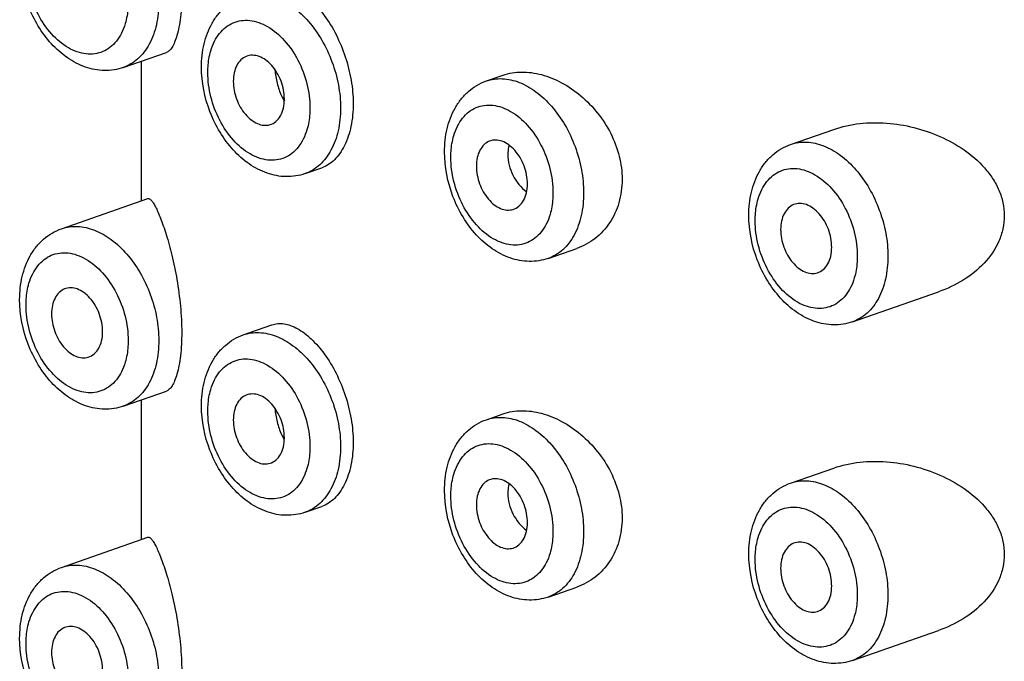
# Model space of a CAD drawing. Header units: millimetres. Extents: x 40 to 1114, y -1754 to 807.
# Tile 7 of 21: x 161 to 175, y -718 to -709. Entities that reach past the tile are written whole.
import ezdxf

# ---------------------------------------------------------------- set-up
doc = ezdxf.new("R2010")
doc.units = ezdxf.units.MM
doc.header["$LTSCALE"] = 23.1
doc.layers.get('0').update_dxf_attribs({"linetype": 'CONTINUOUS'})

msp = doc.modelspace()

# ---------------------------------------------------------------- linework, layer by layer
at = {"color": 7, "linetype": 'CONTINUOUS'}
for p, q in [((162.658, -709.972), (163.255, -709.764)), ((162.911, -711.817), (162.911, -709.884)), ((167.686, -710.159), (167.917, -710.079)), ((171.9, -711.037), (172.497, -710.829)), ((165.176, -711.441), (165.407, -711.361)), ((161.803, -712.203), (162.997, -711.787)), ((168.542, -712.614), (168.939, -712.476)), ((172.756, -713.492), (173.95, -713.076)), ((164.32, -713.672), (164.717, -713.534)), ((162.658, -714.659), (163.255, -714.451)), ((162.911, -716.504), (162.911, -714.571)), ((167.686, -714.846), (167.917, -714.765)), ((171.9, -715.723), (172.497, -715.515)), ((165.176, -716.128), (165.407, -716.047)), ((161.803, -716.89), (162.997, -716.474)), ((168.542, -717.301), (168.939, -717.162)), ((172.756, -718.178), (173.95, -717.762))]:
    msp.add_line(p, q, dxfattribs=at)
for points, knots in [([(162.658, -709.972), (162.575, -710.001), (162.395, -710.029), (162.125, -709.977), (161.874, -709.845), (161.653, -709.648), (161.47, -709.401), (161.287, -709.025), (161.223, -708.707), (161.223, -708.498)], [0, 0, 0, 0, 0.11225, 0.226357, 0.34468, 0.46905, 0.599467, 0.733889, 1, 1, 1, 1]), ([(164.717, -708.848), (164.743, -708.839), (164.799, -708.827), (164.887, -708.831), (164.979, -708.855), (165.11, -708.916), (165.275, -709.044), (165.455, -709.255), (165.615, -709.52), (165.74, -709.822), (165.821, -710.144), (165.842, -710.365), (165.842, -710.473)], [0, 0, 0, 0, 0.037774, 0.077238, 0.119952, 0.166971, 0.275526, 0.403211, 0.54597, 0.697623, 0.851214, 1, 1, 1, 1]), ([(163.467, -708.955), (163.467, -709.062), (163.46, -709.216), (163.432, -709.407), (163.405, -709.522), (163.374, -709.616), (163.338, -709.688), (163.3, -709.738), (163.27, -709.759), (163.255, -709.764)], [0, 0, 0, 0, 0.372996, 0.532274, 0.669738, 0.784176, 0.875736, 0.946227, 1, 1, 1, 1]), ([(163.741, -709.967), (163.741, -709.859), (163.763, -709.648), (163.855, -709.402), (163.967, -709.235), (164.068, -709.128), (164.186, -709.043), (164.275, -709.002), (164.32, -708.986)], [0, 0, 0, 0, 0.266778, 0.51922, 0.641481, 0.76189, 0.881193, 1, 1, 1, 1]), ([(164.362, -709.819), (164.334, -709.83), (164.281, -709.865), (164.224, -709.946), (164.189, -710.049), (164.182, -710.125), (164.182, -710.164)], [0, 0, 0, 0, 0.21571, 0.449951, 0.711385, 1, 1, 1, 1]), ([(164.889, -710.411), (164.889, -710.326), (164.864, -710.197), (164.791, -710.044), (164.719, -709.944), (164.635, -709.867), (164.543, -709.816), (164.449, -709.797), (164.388, -709.808), (164.362, -709.819)], [0, 0, 0, 0, 0.281337, 0.424077, 0.560805, 0.687316, 0.801421, 0.904053, 1, 1, 1, 1]), ([(165.176, -711.441), (165.092, -711.47), (164.912, -711.498), (164.642, -711.446), (164.391, -711.314), (164.171, -711.117), (163.988, -710.87), (163.804, -710.494), (163.741, -710.176), (163.741, -709.967)], [0, 0, 0, 0, 0.11225, 0.226357, 0.34468, 0.46905, 0.599467, 0.733889, 1, 1, 1, 1]), ([(164.759, -710.003), (164.763, -710.066), (164.783, -710.19), (164.824, -710.309), (164.851, -710.365)], [0, 0, 0, 0, 0.504577, 1, 1, 1, 1]), ([(167.917, -710.079), (167.999, -710.05), (168.18, -710.021), (168.46, -710.061), (168.74, -710.176), (169.004, -710.358), (169.236, -710.597), (169.419, -710.881), (169.537, -711.194), (169.566, -711.414), (169.566, -711.521)], [0, 0, 0, 0, 0.104404, 0.216488, 0.33753, 0.466299, 0.600138, 0.735805, 0.870023, 1, 1, 1, 1]), ([(164.182, -710.164), (164.182, -710.247), (164.214, -710.411), (164.314, -710.591), (164.424, -710.698), (164.512, -710.752), (164.603, -710.776), (164.663, -710.771), (164.691, -710.763)], [0, 0, 0, 0, 0.279436, 0.557159, 0.684411, 0.799841, 0.903775, 1, 1, 1, 1]), ([(167.107, -711.14), (167.107, -711.032), (167.128, -710.822), (167.22, -710.575), (167.333, -710.408), (167.434, -710.301), (167.552, -710.216), (167.64, -710.175), (167.686, -710.159)], [0, 0, 0, 0, 0.266778, 0.51922, 0.641481, 0.76189, 0.881193, 1, 1, 1, 1]), ([(164.691, -710.763), (164.72, -710.754), (164.779, -710.722), (164.843, -710.64), (164.881, -710.532), (164.889, -710.453), (164.889, -710.411)], [0, 0, 0, 0, 0.215633, 0.448413, 0.709603, 1, 1, 1, 1]), ([(164.851, -710.365), (164.854, -710.372), (164.866, -710.395), (164.878, -710.419), (164.889, -710.436)], [0, 0, 0, 0, 0.25575, 1, 1, 1, 1]), ([(165.842, -710.473), (165.842, -710.579), (165.824, -710.778), (165.75, -711.01), (165.662, -711.161), (165.587, -711.25), (165.502, -711.318), (165.439, -711.35), (165.407, -711.361)], [0, 0, 0, 0, 0.302229, 0.569924, 0.689719, 0.800343, 0.903051, 1, 1, 1, 1]), ([(172.497, -710.829), (172.729, -710.748), (173.113, -710.711), (173.608, -710.793), (173.972, -710.916), (174.307, -711.101), (174.549, -711.308), (174.701, -711.506), (174.79, -711.668), (174.846, -711.842), (174.859, -711.963), (174.859, -712.023)], [0, 0, 0, 0, 0.246278, 0.373681, 0.501856, 0.629542, 0.755502, 0.817648, 0.87906, 0.939782, 1, 1, 1, 1]), ([(167.727, -710.992), (167.7, -711.003), (167.647, -711.039), (167.59, -711.119), (167.555, -711.222), (167.548, -711.298), (167.548, -711.338)], [0, 0, 0, 0, 0.21571, 0.449951, 0.711385, 1, 1, 1, 1]), ([(168.255, -711.584), (168.255, -711.499), (168.229, -711.37), (168.157, -711.218), (168.085, -711.118), (168.001, -711.04), (167.909, -710.989), (167.815, -710.97), (167.754, -710.981), (167.727, -710.992)], [0, 0, 0, 0, 0.281337, 0.424077, 0.560805, 0.687316, 0.801421, 0.904053, 1, 1, 1, 1]), ([(168, -711.045), (167.997, -711.055), (167.988, -711.098), (167.984, -711.142), (167.984, -711.175)], [0, 0, 0, 0, 0.243463, 1, 1, 1, 1]), ([(171.321, -712.018), (171.321, -711.91), (171.343, -711.699), (171.435, -711.452), (171.547, -711.285), (171.648, -711.179), (171.767, -711.093), (171.855, -711.053), (171.9, -711.037)], [0, 0, 0, 0, 0.266778, 0.51922, 0.641481, 0.76189, 0.881193, 1, 1, 1, 1]), ([(168.542, -712.614), (168.458, -712.643), (168.278, -712.671), (168.008, -712.619), (167.757, -712.487), (167.536, -712.291), (167.353, -712.043), (167.17, -711.667), (167.107, -711.349), (167.107, -711.14)], [0, 0, 0, 0, 0.11225, 0.226357, 0.34468, 0.46905, 0.599467, 0.733889, 1, 1, 1, 1]), ([(167.984, -711.175), (167.984, -711.274), (168.035, -711.474), (168.165, -711.634), (168.245, -711.692)], [0, 0, 0, 0, 0.501091, 1, 1, 1, 1]), ([(167.548, -711.338), (167.548, -711.42), (167.58, -711.584), (167.68, -711.764), (167.79, -711.872), (167.878, -711.925), (167.969, -711.95), (168.029, -711.944), (168.056, -711.936)], [0, 0, 0, 0, 0.279436, 0.557159, 0.684411, 0.799841, 0.903775, 1, 1, 1, 1]), ([(168.056, -711.936), (168.086, -711.927), (168.144, -711.895), (168.208, -711.813), (168.247, -711.705), (168.255, -711.626), (168.255, -711.584)], [0, 0, 0, 0, 0.215633, 0.448413, 0.709603, 1, 1, 1, 1]), ([(169.566, -711.521), (169.566, -711.63), (169.538, -711.842), (169.408, -712.128), (169.203, -712.35), (169.029, -712.444), (168.939, -712.476)], [0, 0, 0, 0, 0.267497, 0.520909, 0.763255, 1, 1, 1, 1]), ([(162.997, -711.787), (163, -711.786), (163.008, -711.785), (163.02, -711.789), (163.032, -711.797), (163.051, -711.815), (163.076, -711.849), (163.106, -711.904), (163.14, -711.975), (163.176, -712.062), (163.215, -712.166), (163.27, -712.336), (163.337, -712.584), (163.406, -712.915), (163.454, -713.273), (163.467, -713.519), (163.467, -713.641)], [0, 0, 0, 0, 0.005427, 0.01145, 0.018772, 0.027776, 0.05149, 0.083322, 0.123474, 0.171984, 0.22878, 0.293659, 0.445929, 0.622722, 0.812787, 1, 1, 1, 1]), ([(171.942, -711.87), (171.914, -711.881), (171.862, -711.916), (171.804, -711.997), (171.769, -712.1), (171.762, -712.175), (171.762, -712.215)], [0, 0, 0, 0, 0.21571, 0.449951, 0.711385, 1, 1, 1, 1]), ([(172.469, -712.462), (172.469, -712.377), (172.444, -712.248), (172.371, -712.095), (172.299, -711.995), (172.215, -711.917), (172.123, -711.867), (172.029, -711.848), (171.969, -711.859), (171.942, -711.87)], [0, 0, 0, 0, 0.281337, 0.424077, 0.560805, 0.687316, 0.801421, 0.904053, 1, 1, 1, 1]), ([(172.756, -713.492), (172.673, -713.521), (172.493, -713.549), (172.222, -713.497), (171.971, -713.365), (171.751, -713.168), (171.568, -712.921), (171.384, -712.544), (171.321, -712.227), (171.321, -712.018)], [0, 0, 0, 0, 0.11225, 0.226357, 0.34468, 0.46905, 0.599467, 0.733889, 1, 1, 1, 1]), ([(174.859, -712.023), (174.859, -712.083), (174.846, -712.205), (174.769, -712.438), (174.59, -712.695), (174.296, -712.928), (174.068, -713.034), (173.95, -713.076)], [0, 0, 0, 0, 0.123038, 0.24632, 0.494204, 0.745707, 1, 1, 1, 1]), ([(161.223, -713.185), (161.223, -713.077), (161.245, -712.866), (161.337, -712.619), (161.449, -712.452), (161.551, -712.346), (161.669, -712.26), (161.757, -712.219), (161.803, -712.203)], [0, 0, 0, 0, 0.266778, 0.51922, 0.641481, 0.76189, 0.881193, 1, 1, 1, 1]), ([(171.762, -712.215), (171.762, -712.297), (171.794, -712.462), (171.894, -712.641), (172.004, -712.749), (172.092, -712.803), (172.183, -712.827), (172.244, -712.822), (172.271, -712.814)], [0, 0, 0, 0, 0.279436, 0.557159, 0.684411, 0.799841, 0.903775, 1, 1, 1, 1]), ([(172.271, -712.814), (172.3, -712.805), (172.359, -712.772), (172.423, -712.69), (172.462, -712.583), (172.469, -712.503), (172.469, -712.462)], [0, 0, 0, 0, 0.215633, 0.448413, 0.709603, 1, 1, 1, 1]), ([(161.844, -713.036), (161.817, -713.047), (161.764, -713.083), (161.707, -713.164), (161.672, -713.267), (161.665, -713.342), (161.665, -713.382)], [0, 0, 0, 0, 0.21571, 0.449951, 0.711385, 1, 1, 1, 1]), ([(162.372, -713.628), (162.372, -713.543), (162.346, -713.415), (162.273, -713.262), (162.202, -713.162), (162.117, -713.084), (162.026, -713.034), (161.932, -713.015), (161.871, -713.026), (161.844, -713.036)], [0, 0, 0, 0, 0.281337, 0.424077, 0.560805, 0.687316, 0.801421, 0.904053, 1, 1, 1, 1]), ([(162.658, -714.659), (162.575, -714.688), (162.395, -714.716), (162.125, -714.664), (161.874, -714.531), (161.653, -714.335), (161.47, -714.087), (161.287, -713.711), (161.223, -713.394), (161.223, -713.185)], [0, 0, 0, 0, 0.11225, 0.226357, 0.34468, 0.46905, 0.599467, 0.733889, 1, 1, 1, 1]), ([(161.665, -713.382), (161.665, -713.464), (161.697, -713.628), (161.797, -713.808), (161.907, -713.916), (161.995, -713.969), (162.086, -713.994), (162.146, -713.988), (162.173, -713.98)], [0, 0, 0, 0, 0.279436, 0.557159, 0.684411, 0.799841, 0.903775, 1, 1, 1, 1]), ([(164.717, -713.534), (164.743, -713.525), (164.799, -713.513), (164.887, -713.517), (164.979, -713.541), (165.11, -713.602), (165.275, -713.73), (165.455, -713.941), (165.615, -714.206), (165.74, -714.509), (165.821, -714.831), (165.842, -715.051), (165.842, -715.16)], [0, 0, 0, 0, 0.037774, 0.077238, 0.119952, 0.166971, 0.275526, 0.403211, 0.54597, 0.697623, 0.851214, 1, 1, 1, 1]), ([(162.173, -713.98), (162.203, -713.971), (162.261, -713.939), (162.325, -713.857), (162.364, -713.75), (162.372, -713.67), (162.372, -713.628)], [0, 0, 0, 0, 0.215633, 0.448413, 0.709603, 1, 1, 1, 1]), ([(163.467, -713.641), (163.467, -713.748), (163.46, -713.902), (163.432, -714.093), (163.405, -714.209), (163.374, -714.303), (163.338, -714.374), (163.3, -714.424), (163.27, -714.445), (163.255, -714.451)], [0, 0, 0, 0, 0.372996, 0.532274, 0.669738, 0.784176, 0.875736, 0.946227, 1, 1, 1, 1]), ([(163.741, -714.654), (163.741, -714.546), (163.763, -714.335), (163.855, -714.088), (163.967, -713.921), (164.068, -713.815), (164.186, -713.729), (164.275, -713.688), (164.32, -713.672)], [0, 0, 0, 0, 0.266778, 0.51922, 0.641481, 0.76189, 0.881193, 1, 1, 1, 1]), ([(164.362, -714.505), (164.334, -714.516), (164.281, -714.552), (164.224, -714.633), (164.189, -714.736), (164.182, -714.811), (164.182, -714.851)], [0, 0, 0, 0, 0.21571, 0.449951, 0.711385, 1, 1, 1, 1]), ([(164.889, -715.097), (164.889, -715.012), (164.864, -714.884), (164.791, -714.731), (164.719, -714.631), (164.635, -714.553), (164.543, -714.503), (164.449, -714.484), (164.388, -714.495), (164.362, -714.505)], [0, 0, 0, 0, 0.281337, 0.424077, 0.560805, 0.687316, 0.801421, 0.904053, 1, 1, 1, 1]), ([(165.176, -716.128), (165.092, -716.157), (164.912, -716.185), (164.642, -716.133), (164.391, -716), (164.171, -715.804), (163.988, -715.556), (163.804, -715.18), (163.741, -714.863), (163.741, -714.654)], [0, 0, 0, 0, 0.11225, 0.226357, 0.34468, 0.46905, 0.599467, 0.733889, 1, 1, 1, 1]), ([(164.759, -714.689), (164.763, -714.752), (164.783, -714.877), (164.824, -714.996), (164.851, -715.052)], [0, 0, 0, 0, 0.504577, 1, 1, 1, 1]), ([(167.917, -714.765), (167.999, -714.737), (168.18, -714.708), (168.46, -714.748), (168.74, -714.863), (169.004, -715.045), (169.236, -715.284), (169.419, -715.567), (169.537, -715.88), (169.566, -716.1), (169.566, -716.208)], [0, 0, 0, 0, 0.104404, 0.216488, 0.33753, 0.466299, 0.600138, 0.735805, 0.870023, 1, 1, 1, 1]), ([(164.182, -714.851), (164.182, -714.933), (164.214, -715.097), (164.314, -715.277), (164.424, -715.385), (164.512, -715.438), (164.603, -715.463), (164.663, -715.457), (164.691, -715.449)], [0, 0, 0, 0, 0.279436, 0.557159, 0.684411, 0.799841, 0.903775, 1, 1, 1, 1]), ([(167.107, -715.827), (167.107, -715.719), (167.128, -715.508), (167.22, -715.261), (167.333, -715.094), (167.434, -714.988), (167.552, -714.902), (167.64, -714.862), (167.686, -714.846)], [0, 0, 0, 0, 0.266778, 0.51922, 0.641481, 0.76189, 0.881193, 1, 1, 1, 1]), ([(164.851, -715.052), (164.854, -715.058), (164.866, -715.082), (164.878, -715.105), (164.889, -715.122)], [0, 0, 0, 0, 0.25575, 1, 1, 1, 1]), ([(164.691, -715.449), (164.72, -715.44), (164.779, -715.408), (164.843, -715.326), (164.881, -715.219), (164.889, -715.139), (164.889, -715.097)], [0, 0, 0, 0, 0.215633, 0.448413, 0.709603, 1, 1, 1, 1]), ([(165.842, -715.16), (165.842, -715.265), (165.824, -715.465), (165.75, -715.697), (165.662, -715.847), (165.587, -715.936), (165.502, -716.005), (165.439, -716.036), (165.407, -716.047)], [0, 0, 0, 0, 0.302229, 0.569924, 0.689719, 0.800343, 0.903051, 1, 1, 1, 1]), ([(172.497, -715.515), (172.729, -715.434), (173.113, -715.398), (173.608, -715.479), (173.972, -715.603), (174.307, -715.787), (174.549, -715.994), (174.701, -716.192), (174.79, -716.354), (174.846, -716.528), (174.859, -716.649), (174.859, -716.709)], [0, 0, 0, 0, 0.246278, 0.373681, 0.501856, 0.629542, 0.755502, 0.817648, 0.87906, 0.939782, 1, 1, 1, 1]), ([(167.727, -715.679), (167.7, -715.69), (167.647, -715.725), (167.59, -715.806), (167.555, -715.909), (167.548, -715.984), (167.548, -716.024)], [0, 0, 0, 0, 0.21571, 0.449951, 0.711385, 1, 1, 1, 1]), ([(168.255, -716.27), (168.255, -716.186), (168.229, -716.057), (168.157, -715.904), (168.085, -715.804), (168.001, -715.726), (167.909, -715.676), (167.815, -715.657), (167.754, -715.668), (167.727, -715.679)], [0, 0, 0, 0, 0.281337, 0.424077, 0.560805, 0.687316, 0.801421, 0.904053, 1, 1, 1, 1]), ([(168, -715.732), (167.997, -715.742), (167.988, -715.784), (167.984, -715.828), (167.984, -715.861)], [0, 0, 0, 0, 0.243463, 1, 1, 1, 1]), ([(171.321, -716.704), (171.321, -716.596), (171.343, -716.385), (171.435, -716.139), (171.547, -715.972), (171.648, -715.865), (171.767, -715.78), (171.855, -715.739), (171.9, -715.723)], [0, 0, 0, 0, 0.266778, 0.51922, 0.641481, 0.76189, 0.881193, 1, 1, 1, 1]), ([(168.542, -717.301), (168.458, -717.33), (168.278, -717.358), (168.008, -717.306), (167.757, -717.174), (167.536, -716.977), (167.353, -716.729), (167.17, -716.353), (167.107, -716.036), (167.107, -715.827)], [0, 0, 0, 0, 0.11225, 0.226357, 0.34468, 0.46905, 0.599467, 0.733889, 1, 1, 1, 1]), ([(167.984, -715.861), (167.984, -715.96), (168.035, -716.16), (168.165, -716.32), (168.245, -716.378)], [0, 0, 0, 0, 0.501091, 1, 1, 1, 1]), ([(167.548, -716.024), (167.548, -716.106), (167.58, -716.271), (167.68, -716.45), (167.79, -716.558), (167.878, -716.612), (167.969, -716.636), (168.029, -716.631), (168.056, -716.622)], [0, 0, 0, 0, 0.279436, 0.557159, 0.684411, 0.799841, 0.903775, 1, 1, 1, 1]), ([(168.056, -716.622), (168.086, -716.614), (168.144, -716.581), (168.208, -716.499), (168.247, -716.392), (168.255, -716.312), (168.255, -716.27)], [0, 0, 0, 0, 0.215633, 0.448413, 0.709603, 1, 1, 1, 1]), ([(169.566, -716.208), (169.566, -716.316), (169.538, -716.529), (169.408, -716.814), (169.203, -717.036), (169.029, -717.131), (168.939, -717.162)], [0, 0, 0, 0, 0.267497, 0.520909, 0.763255, 1, 1, 1, 1]), ([(162.997, -716.474), (163, -716.473), (163.008, -716.472), (163.02, -716.475), (163.032, -716.483), (163.051, -716.501), (163.076, -716.536), (163.106, -716.59), (163.14, -716.661), (163.176, -716.749), (163.215, -716.853), (163.27, -717.022), (163.337, -717.27), (163.406, -717.602), (163.454, -717.96), (163.467, -718.205), (163.467, -718.327)], [0, 0, 0, 0, 0.005427, 0.01145, 0.018772, 0.027776, 0.05149, 0.083322, 0.123474, 0.171984, 0.22878, 0.293659, 0.445929, 0.622722, 0.812787, 1, 1, 1, 1]), ([(171.942, -716.556), (171.914, -716.567), (171.862, -716.602), (171.804, -716.683), (171.769, -716.786), (171.762, -716.862), (171.762, -716.901)], [0, 0, 0, 0, 0.21571, 0.449951, 0.711385, 1, 1, 1, 1]), ([(172.469, -717.148), (172.469, -717.063), (172.444, -716.934), (172.371, -716.781), (172.299, -716.682), (172.215, -716.604), (172.123, -716.553), (172.029, -716.534), (171.969, -716.545), (171.942, -716.556)], [0, 0, 0, 0, 0.281337, 0.424077, 0.560805, 0.687316, 0.801421, 0.904053, 1, 1, 1, 1]), ([(172.756, -718.178), (172.673, -718.207), (172.493, -718.235), (172.222, -718.183), (171.971, -718.051), (171.751, -717.854), (171.568, -717.607), (171.384, -717.231), (171.321, -716.913), (171.321, -716.704)], [0, 0, 0, 0, 0.11225, 0.226357, 0.34468, 0.46905, 0.599467, 0.733889, 1, 1, 1, 1]), ([(174.859, -716.709), (174.859, -716.77), (174.846, -716.892), (174.769, -717.124), (174.59, -717.382), (174.296, -717.614), (174.068, -717.721), (173.95, -717.762)], [0, 0, 0, 0, 0.123038, 0.24632, 0.494204, 0.745707, 1, 1, 1, 1]), ([(161.223, -717.871), (161.223, -717.763), (161.245, -717.552), (161.337, -717.305), (161.449, -717.138), (161.551, -717.032), (161.669, -716.946), (161.757, -716.906), (161.803, -716.89)], [0, 0, 0, 0, 0.266778, 0.51922, 0.641481, 0.76189, 0.881193, 1, 1, 1, 1]), ([(171.762, -716.901), (171.762, -716.984), (171.794, -717.148), (171.894, -717.328), (172.004, -717.436), (172.092, -717.489), (172.183, -717.514), (172.244, -717.508), (172.271, -717.5)], [0, 0, 0, 0, 0.279436, 0.557159, 0.684411, 0.799841, 0.903775, 1, 1, 1, 1]), ([(172.271, -717.5), (172.3, -717.491), (172.359, -717.459), (172.423, -717.377), (172.462, -717.269), (172.469, -717.19), (172.469, -717.148)], [0, 0, 0, 0, 0.215633, 0.448413, 0.709603, 1, 1, 1, 1]), ([(161.844, -717.723), (161.817, -717.734), (161.764, -717.769), (161.707, -717.85), (161.672, -717.953), (161.665, -718.029), (161.665, -718.068)], [0, 0, 0, 0, 0.21571, 0.449951, 0.711385, 1, 1, 1, 1]), ([(162.372, -718.315), (162.372, -718.23), (162.346, -718.101), (162.273, -717.948), (162.202, -717.848), (162.117, -717.771), (162.026, -717.72), (161.932, -717.701), (161.871, -717.712), (161.844, -717.723)], [0, 0, 0, 0, 0.281337, 0.424077, 0.560805, 0.687316, 0.801421, 0.904053, 1, 1, 1, 1]), ([(162.658, -719.345), (162.575, -719.374), (162.395, -719.402), (162.125, -719.35), (161.874, -719.218), (161.653, -719.021), (161.47, -718.774), (161.287, -718.398), (161.223, -718.08), (161.223, -717.871)], [0, 0, 0, 0, 0.11225, 0.226357, 0.34468, 0.46905, 0.599467, 0.733889, 1, 1, 1, 1]), ([(161.665, -718.068), (161.665, -718.15), (161.697, -718.315), (161.797, -718.494), (161.907, -718.602), (161.995, -718.656), (162.086, -718.68), (162.146, -718.675), (162.173, -718.667)], [0, 0, 0, 0, 0.279436, 0.557159, 0.684411, 0.799841, 0.903775, 1, 1, 1, 1])]:
    msp.add_open_spline(points, degree=3, knots=knots, dxfattribs=at)
at = {"color": 9, "linetype": 'CONTINUOUS'}
for points, knots in [([(162.684, -709.365), (162.671, -709.41), (162.638, -709.495), (162.568, -709.607), (162.48, -709.696), (162.377, -709.757), (162.263, -709.788), (162.141, -709.789), (162.017, -709.76), (161.846, -709.68), (161.648, -709.51), (161.464, -709.235), (161.342, -708.915), (161.311, -708.685), (161.311, -708.572)], [0, 0, 0, 0, 0.060413, 0.116546, 0.169092, 0.219368, 0.269155, 0.320346, 0.374529, 0.43272, 0.561733, 0.70502, 0.854444, 1, 1, 1, 1]), ([(164.32, -708.986), (164.355, -708.974), (164.428, -708.956), (164.583, -708.949), (164.788, -708.997), (165.022, -709.132), (165.236, -709.336), (165.418, -709.594), (165.557, -709.891), (165.646, -710.209), (165.667, -710.427), (165.667, -710.534)], [0, 0, 0, 0, 0.047652, 0.096279, 0.199336, 0.313875, 0.440509, 0.576961, 0.719091, 0.861827, 1, 1, 1, 1]), ([(163.15, -709.065), (163.15, -709.171), (163.13, -709.373), (163.035, -709.646), (162.9, -709.827), (162.768, -709.925), (162.695, -709.959), (162.658, -709.972)], [0, 0, 0, 0, 0.289225, 0.550285, 0.783548, 0.892993, 1, 1, 1, 1]), ([(162.726, -709.065), (162.726, -709.091), (162.722, -709.193), (162.706, -709.294), (162.684, -709.365)], [0, 0, 0, 0, 0.260983, 1, 1, 1, 1]), ([(163.87, -709.741), (163.883, -709.696), (163.916, -709.611), (163.986, -709.499), (164.074, -709.411), (164.177, -709.349), (164.291, -709.318), (164.413, -709.317), (164.538, -709.346), (164.708, -709.426), (164.906, -709.597), (165.091, -709.871), (165.212, -710.191), (165.243, -710.421), (165.243, -710.534)], [0, 0, 0, 0, 0.060413, 0.116546, 0.169092, 0.219368, 0.269155, 0.320346, 0.374529, 0.43272, 0.561733, 0.70502, 0.854444, 1, 1, 1, 1]), ([(163.829, -710.041), (163.829, -710.015), (163.832, -709.914), (163.848, -709.812), (163.87, -709.741)], [0, 0, 0, 0, 0.260983, 1, 1, 1, 1]), ([(165.202, -710.834), (165.188, -710.879), (165.156, -710.964), (165.086, -711.076), (164.998, -711.165), (164.895, -711.226), (164.78, -711.257), (164.659, -711.258), (164.534, -711.229), (164.363, -711.149), (164.165, -710.979), (163.981, -710.704), (163.859, -710.384), (163.829, -710.154), (163.829, -710.041)], [0, 0, 0, 0, 0.060413, 0.116546, 0.169092, 0.219368, 0.269155, 0.320346, 0.374529, 0.43272, 0.561733, 0.70502, 0.854444, 1, 1, 1, 1]), ([(167.686, -710.159), (167.721, -710.147), (167.794, -710.129), (167.949, -710.122), (168.154, -710.17), (168.388, -710.305), (168.602, -710.509), (168.784, -710.767), (168.923, -711.064), (169.011, -711.382), (169.033, -711.6), (169.033, -711.707)], [0, 0, 0, 0, 0.047652, 0.096279, 0.199336, 0.313875, 0.440509, 0.576961, 0.719091, 0.861827, 1, 1, 1, 1]), ([(165.667, -710.534), (165.667, -710.64), (165.647, -710.842), (165.552, -711.115), (165.417, -711.296), (165.285, -711.394), (165.213, -711.428), (165.176, -711.441)], [0, 0, 0, 0, 0.289225, 0.550285, 0.783548, 0.892993, 1, 1, 1, 1]), ([(165.243, -710.534), (165.243, -710.56), (165.24, -710.662), (165.223, -710.763), (165.202, -710.834)], [0, 0, 0, 0, 0.260983, 1, 1, 1, 1]), ([(167.235, -710.914), (167.249, -710.869), (167.282, -710.784), (167.352, -710.672), (167.44, -710.584), (167.542, -710.522), (167.657, -710.491), (167.779, -710.49), (167.903, -710.519), (168.074, -710.599), (168.272, -710.77), (168.456, -711.044), (168.578, -711.365), (168.609, -711.594), (168.609, -711.707)], [0, 0, 0, 0, 0.060413, 0.116546, 0.169092, 0.219368, 0.269155, 0.320346, 0.374529, 0.43272, 0.561733, 0.70502, 0.854444, 1, 1, 1, 1]), ([(167.194, -711.214), (167.194, -711.188), (167.198, -711.087), (167.214, -710.986), (167.235, -710.914)], [0, 0, 0, 0, 0.260983, 1, 1, 1, 1]), ([(171.9, -711.037), (171.935, -711.025), (172.008, -711.007), (172.163, -711), (172.369, -711.047), (172.602, -711.183), (172.816, -711.386), (172.998, -711.645), (173.137, -711.942), (173.226, -712.259), (173.247, -712.478), (173.247, -712.585)], [0, 0, 0, 0, 0.047652, 0.096279, 0.199336, 0.313875, 0.440509, 0.576961, 0.719091, 0.861827, 1, 1, 1, 1]), ([(168.568, -712.008), (168.554, -712.053), (168.522, -712.138), (168.451, -712.249), (168.364, -712.338), (168.261, -712.399), (168.146, -712.431), (168.024, -712.432), (167.9, -712.402), (167.729, -712.322), (167.531, -712.152), (167.347, -711.878), (167.225, -711.557), (167.194, -711.327), (167.194, -711.214)], [0, 0, 0, 0, 0.060413, 0.116546, 0.169092, 0.219368, 0.269155, 0.320346, 0.374529, 0.43272, 0.561733, 0.70502, 0.854444, 1, 1, 1, 1]), ([(171.45, -711.791), (171.463, -711.746), (171.496, -711.662), (171.566, -711.55), (171.654, -711.461), (171.757, -711.4), (171.871, -711.368), (171.993, -711.367), (172.118, -711.397), (172.288, -711.477), (172.486, -711.647), (172.671, -711.921), (172.792, -712.242), (172.823, -712.472), (172.823, -712.585)], [0, 0, 0, 0, 0.060413, 0.116546, 0.169092, 0.219368, 0.269155, 0.320346, 0.374529, 0.43272, 0.561733, 0.70502, 0.854444, 1, 1, 1, 1]), ([(169.033, -711.707), (169.033, -711.813), (169.013, -712.015), (168.918, -712.288), (168.783, -712.469), (168.651, -712.568), (168.578, -712.602), (168.542, -712.614)], [0, 0, 0, 0, 0.289225, 0.550285, 0.783548, 0.892993, 1, 1, 1, 1]), ([(168.609, -711.707), (168.609, -711.734), (168.605, -711.835), (168.589, -711.936), (168.568, -712.008)], [0, 0, 0, 0, 0.260983, 1, 1, 1, 1]), ([(171.409, -712.092), (171.409, -712.065), (171.412, -711.964), (171.429, -711.863), (171.45, -711.791)], [0, 0, 0, 0, 0.260983, 1, 1, 1, 1]), ([(161.803, -712.203), (161.838, -712.191), (161.911, -712.174), (162.066, -712.166), (162.271, -712.214), (162.505, -712.35), (162.718, -712.553), (162.901, -712.811), (163.04, -713.109), (163.128, -713.426), (163.15, -713.644), (163.15, -713.751)], [0, 0, 0, 0, 0.047652, 0.096279, 0.199336, 0.313875, 0.440509, 0.576961, 0.719091, 0.861827, 1, 1, 1, 1]), ([(172.782, -712.885), (172.769, -712.93), (172.736, -713.015), (172.666, -713.127), (172.578, -713.215), (172.475, -713.277), (172.36, -713.308), (172.239, -713.309), (172.114, -713.28), (171.943, -713.2), (171.745, -713.029), (171.561, -712.755), (171.44, -712.434), (171.409, -712.205), (171.409, -712.092)], [0, 0, 0, 0, 0.060413, 0.116546, 0.169092, 0.219368, 0.269155, 0.320346, 0.374529, 0.43272, 0.561733, 0.70502, 0.854444, 1, 1, 1, 1]), ([(161.352, -712.958), (161.366, -712.913), (161.398, -712.828), (161.469, -712.716), (161.556, -712.628), (161.659, -712.567), (161.774, -712.535), (161.896, -712.534), (162.02, -712.564), (162.191, -712.644), (162.389, -712.814), (162.573, -713.088), (162.695, -713.409), (162.726, -713.638), (162.726, -713.751)], [0, 0, 0, 0, 0.060413, 0.116546, 0.169092, 0.219368, 0.269155, 0.320346, 0.374529, 0.43272, 0.561733, 0.70502, 0.854444, 1, 1, 1, 1]), ([(173.247, -712.585), (173.247, -712.69), (173.228, -712.892), (173.132, -713.166), (172.998, -713.346), (172.865, -713.445), (172.793, -713.479), (172.756, -713.492)], [0, 0, 0, 0, 0.289225, 0.550285, 0.783548, 0.892993, 1, 1, 1, 1]), ([(172.823, -712.585), (172.823, -712.611), (172.82, -712.712), (172.803, -712.813), (172.782, -712.885)], [0, 0, 0, 0, 0.260983, 1, 1, 1, 1]), ([(161.311, -713.258), (161.311, -713.232), (161.315, -713.131), (161.331, -713.03), (161.352, -712.958)], [0, 0, 0, 0, 0.260983, 1, 1, 1, 1]), ([(162.684, -714.052), (162.671, -714.097), (162.638, -714.182), (162.568, -714.294), (162.48, -714.382), (162.377, -714.443), (162.263, -714.475), (162.141, -714.476), (162.017, -714.446), (161.846, -714.366), (161.648, -714.196), (161.464, -713.922), (161.342, -713.601), (161.311, -713.371), (161.311, -713.258)], [0, 0, 0, 0, 0.060413, 0.116546, 0.169092, 0.219368, 0.269155, 0.320346, 0.374529, 0.43272, 0.561733, 0.70502, 0.854444, 1, 1, 1, 1]), ([(164.32, -713.672), (164.355, -713.66), (164.428, -713.643), (164.583, -713.635), (164.788, -713.683), (165.022, -713.819), (165.236, -714.022), (165.418, -714.28), (165.557, -714.578), (165.646, -714.895), (165.667, -715.113), (165.667, -715.22)], [0, 0, 0, 0, 0.047652, 0.096279, 0.199336, 0.313875, 0.440509, 0.576961, 0.719091, 0.861827, 1, 1, 1, 1]), ([(163.15, -713.751), (163.15, -713.857), (163.13, -714.059), (163.035, -714.332), (162.9, -714.513), (162.768, -714.612), (162.695, -714.646), (162.658, -714.659)], [0, 0, 0, 0, 0.289225, 0.550285, 0.783548, 0.892993, 1, 1, 1, 1]), ([(162.726, -713.751), (162.726, -713.778), (162.722, -713.879), (162.706, -713.98), (162.684, -714.052)], [0, 0, 0, 0, 0.260983, 1, 1, 1, 1]), ([(163.87, -714.427), (163.883, -714.382), (163.916, -714.297), (163.986, -714.185), (164.074, -714.097), (164.177, -714.036), (164.291, -714.004), (164.413, -714.003), (164.538, -714.033), (164.708, -714.113), (164.906, -714.283), (165.091, -714.557), (165.212, -714.878), (165.243, -715.107), (165.243, -715.22)], [0, 0, 0, 0, 0.060413, 0.116546, 0.169092, 0.219368, 0.269155, 0.320346, 0.374529, 0.43272, 0.561733, 0.70502, 0.854444, 1, 1, 1, 1]), ([(163.829, -714.728), (163.829, -714.701), (163.832, -714.6), (163.848, -714.499), (163.87, -714.427)], [0, 0, 0, 0, 0.260983, 1, 1, 1, 1]), ([(165.202, -715.521), (165.188, -715.566), (165.156, -715.651), (165.086, -715.763), (164.998, -715.851), (164.895, -715.912), (164.78, -715.944), (164.659, -715.945), (164.534, -715.915), (164.363, -715.835), (164.165, -715.665), (163.981, -715.391), (163.859, -715.07), (163.829, -714.84), (163.829, -714.728)], [0, 0, 0, 0, 0.060413, 0.116546, 0.169092, 0.219368, 0.269155, 0.320346, 0.374529, 0.43272, 0.561733, 0.70502, 0.854444, 1, 1, 1, 1]), ([(167.686, -714.846), (167.721, -714.834), (167.794, -714.816), (167.949, -714.809), (168.154, -714.856), (168.388, -714.992), (168.602, -715.195), (168.784, -715.453), (168.923, -715.751), (169.011, -716.068), (169.033, -716.287), (169.033, -716.394)], [0, 0, 0, 0, 0.047652, 0.096279, 0.199336, 0.313875, 0.440509, 0.576961, 0.719091, 0.861827, 1, 1, 1, 1]), ([(167.235, -715.6), (167.249, -715.555), (167.282, -715.471), (167.352, -715.359), (167.44, -715.27), (167.542, -715.209), (167.657, -715.177), (167.779, -715.176), (167.903, -715.206), (168.074, -715.286), (168.272, -715.456), (168.456, -715.73), (168.578, -716.051), (168.609, -716.281), (168.609, -716.394)], [0, 0, 0, 0, 0.060413, 0.116546, 0.169092, 0.219368, 0.269155, 0.320346, 0.374529, 0.43272, 0.561733, 0.70502, 0.854444, 1, 1, 1, 1]), ([(165.667, -715.22), (165.667, -715.326), (165.647, -715.528), (165.552, -715.801), (165.417, -715.982), (165.285, -716.081), (165.213, -716.115), (165.176, -716.128)], [0, 0, 0, 0, 0.289225, 0.550285, 0.783548, 0.892993, 1, 1, 1, 1]), ([(165.243, -715.22), (165.243, -715.247), (165.24, -715.348), (165.223, -715.449), (165.202, -715.521)], [0, 0, 0, 0, 0.260983, 1, 1, 1, 1]), ([(167.194, -715.901), (167.194, -715.874), (167.198, -715.773), (167.214, -715.672), (167.235, -715.6)], [0, 0, 0, 0, 0.260983, 1, 1, 1, 1]), ([(171.9, -715.723), (171.935, -715.711), (172.008, -715.693), (172.163, -715.686), (172.369, -715.734), (172.602, -715.869), (172.816, -716.073), (172.998, -716.331), (173.137, -716.628), (173.226, -716.946), (173.247, -717.164), (173.247, -717.271)], [0, 0, 0, 0, 0.047652, 0.096279, 0.199336, 0.313875, 0.440509, 0.576961, 0.719091, 0.861827, 1, 1, 1, 1]), ([(168.568, -716.694), (168.554, -716.739), (168.522, -716.824), (168.451, -716.936), (168.364, -717.024), (168.261, -717.086), (168.146, -717.117), (168.024, -717.118), (167.9, -717.089), (167.729, -717.009), (167.531, -716.838), (167.347, -716.564), (167.225, -716.243), (167.194, -716.014), (167.194, -715.901)], [0, 0, 0, 0, 0.060413, 0.116546, 0.169092, 0.219368, 0.269155, 0.320346, 0.374529, 0.43272, 0.561733, 0.70502, 0.854444, 1, 1, 1, 1]), ([(171.45, -716.478), (171.463, -716.433), (171.496, -716.348), (171.566, -716.236), (171.654, -716.148), (171.757, -716.086), (171.871, -716.055), (171.993, -716.054), (172.118, -716.083), (172.288, -716.163), (172.486, -716.334), (172.671, -716.608), (172.792, -716.929), (172.823, -717.158), (172.823, -717.271)], [0, 0, 0, 0, 0.060413, 0.116546, 0.169092, 0.219368, 0.269155, 0.320346, 0.374529, 0.43272, 0.561733, 0.70502, 0.854444, 1, 1, 1, 1]), ([(169.033, -716.394), (169.033, -716.499), (169.013, -716.701), (168.918, -716.975), (168.783, -717.155), (168.651, -717.254), (168.578, -717.288), (168.542, -717.301)], [0, 0, 0, 0, 0.289225, 0.550285, 0.783548, 0.892993, 1, 1, 1, 1]), ([(168.609, -716.394), (168.609, -716.42), (168.605, -716.521), (168.589, -716.622), (168.568, -716.694)], [0, 0, 0, 0, 0.260983, 1, 1, 1, 1]), ([(171.409, -716.778), (171.409, -716.752), (171.412, -716.651), (171.429, -716.55), (171.45, -716.478)], [0, 0, 0, 0, 0.260983, 1, 1, 1, 1]), ([(172.782, -717.571), (172.769, -717.616), (172.736, -717.701), (172.666, -717.813), (172.578, -717.902), (172.475, -717.963), (172.36, -717.995), (172.239, -717.995), (172.114, -717.966), (171.943, -717.886), (171.745, -717.716), (171.561, -717.442), (171.44, -717.121), (171.409, -716.891), (171.409, -716.778)], [0, 0, 0, 0, 0.060413, 0.116546, 0.169092, 0.219368, 0.269155, 0.320346, 0.374529, 0.43272, 0.561733, 0.70502, 0.854444, 1, 1, 1, 1]), ([(161.803, -716.89), (161.838, -716.878), (161.911, -716.86), (162.066, -716.853), (162.271, -716.901), (162.505, -717.036), (162.718, -717.239), (162.901, -717.498), (163.04, -717.795), (163.128, -718.112), (163.15, -718.331), (163.15, -718.438)], [0, 0, 0, 0, 0.047652, 0.096279, 0.199336, 0.313875, 0.440509, 0.576961, 0.719091, 0.861827, 1, 1, 1, 1]), ([(161.352, -717.645), (161.366, -717.6), (161.398, -717.515), (161.469, -717.403), (161.556, -717.314), (161.659, -717.253), (161.774, -717.221), (161.896, -717.221), (162.02, -717.25), (162.191, -717.33), (162.389, -717.5), (162.573, -717.775), (162.695, -718.095), (162.726, -718.325), (162.726, -718.438)], [0, 0, 0, 0, 0.060413, 0.116546, 0.169092, 0.219368, 0.269155, 0.320346, 0.374529, 0.43272, 0.561733, 0.70502, 0.854444, 1, 1, 1, 1]), ([(173.247, -717.271), (173.247, -717.377), (173.228, -717.579), (173.132, -717.852), (172.998, -718.033), (172.865, -718.132), (172.793, -718.165), (172.756, -718.178)], [0, 0, 0, 0, 0.289225, 0.550285, 0.783548, 0.892993, 1, 1, 1, 1]), ([(172.823, -717.271), (172.823, -717.298), (172.82, -717.399), (172.803, -717.5), (172.782, -717.571)], [0, 0, 0, 0, 0.260983, 1, 1, 1, 1]), ([(161.311, -717.945), (161.311, -717.918), (161.315, -717.817), (161.331, -717.716), (161.352, -717.645)], [0, 0, 0, 0, 0.260983, 1, 1, 1, 1]), ([(162.684, -718.738), (162.671, -718.783), (162.638, -718.868), (162.568, -718.98), (162.48, -719.068), (162.377, -719.13), (162.263, -719.161), (162.141, -719.162), (162.017, -719.133), (161.846, -719.053), (161.648, -718.882), (161.464, -718.608), (161.342, -718.287), (161.311, -718.058), (161.311, -717.945)], [0, 0, 0, 0, 0.060413, 0.116546, 0.169092, 0.219368, 0.269155, 0.320346, 0.374529, 0.43272, 0.561733, 0.70502, 0.854444, 1, 1, 1, 1])]:
    msp.add_open_spline(points, degree=3, knots=knots, dxfattribs=at)

doc.saveas('drawing.dxf')
